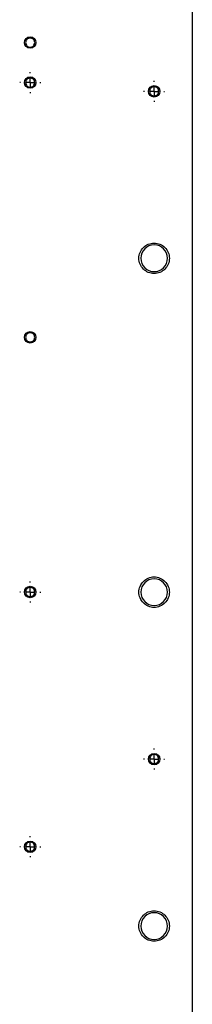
# Model space of a CAD drawing. Header units: millimetres. Extents: x -3787 to 418, y -511 to 3927.
# Tile 5 of 87: x -2832 to -2742, y 341 to 858. Entities that reach past the tile are written whole.
import ezdxf

# ---------------------------------------------------------------- set-up
doc = ezdxf.new("R2010")
doc.units = ezdxf.units.MM
doc.layers.add('FOND_DE_PLAN', color=7, linetype='Continuous')

# ---------------------------------------------------------------- blocks, each defined once
blk = doc.blocks.new('SW_CENTERMARKSYMBOL_22')
at = {"layer": 'FOND_DE_PLAN', "color": 0}
for p, q in [((0, 5), (0, 5.499)), ((-5, 0), (-5.499, 0)), ((0, 0), (-2.5, 0)), ((0, 0), (0, 2.5)), ((0, 0), (0, -2.5)), ((0, 0), (2.5, 0)), ((5, 0), (5.499, 0)), ((0, -5), (0, -5.499))]:
    blk.add_line(p, q, dxfattribs=at)
blk = doc.blocks.new('SW_CENTERMARKSYMBOL_23')
at = {"layer": 'FOND_DE_PLAN', "color": 0}
for p, q in [((0, 5), (0, 5.499)), ((-5, 0), (-5.499, 0)), ((0, 0), (-2.5, 0)), ((0, 0), (0, 2.5)), ((0, 0), (0, -2.5)), ((0, 0), (2.5, 0)), ((5, 0), (5.499, 0)), ((0, -5), (0, -5.499))]:
    blk.add_line(p, q, dxfattribs=at)
blk = doc.blocks.new('SW_CENTERMARKSYMBOL_24')
at = {"layer": 'FOND_DE_PLAN', "color": 0}
for p, q in [((0, 5), (0, 5.499)), ((-5, 0), (-5.499, 0)), ((0, 0), (-2.5, 0)), ((0, 0), (0, 2.5)), ((0, 0), (0, -2.5)), ((0, 0), (2.5, 0)), ((5, 0), (5.499, 0)), ((0, -5), (0, -5.499))]:
    blk.add_line(p, q, dxfattribs=at)
blk = doc.blocks.new('SW_CENTERMARKSYMBOL_32')
at = {"layer": 'FOND_DE_PLAN', "color": 0}
for p, q in [((0, 5), (0, 5.499)), ((-5, 0), (-5.499, 0)), ((0, 0), (-2.5, 0)), ((0, 0), (0, 2.5)), ((0, 0), (0, -2.5)), ((0, 0), (2.5, 0)), ((5, 0), (5.499, 0)), ((0, -5), (0, -5.499))]:
    blk.add_line(p, q, dxfattribs=at)
blk = doc.blocks.new('SW_CENTERMARKSYMBOL_33')
at = {"layer": 'FOND_DE_PLAN', "color": 0}
for p, q in [((0, 5), (0, 5.499)), ((-5, 0), (-5.499, 0)), ((0, 0), (-2.5, 0)), ((0, 0), (0, 2.5)), ((0, 0), (0, -2.5)), ((0, 0), (2.5, 0)), ((5, 0), (5.499, 0)), ((0, -5), (0, -5.499))]:
    blk.add_line(p, q, dxfattribs=at)

msp = doc.modelspace()

# ---------------------------------------------------------------- linework, layer by layer
at = {"color": 7, "linetype": 'Continuous', "lineweight": 25}
msp.add_line((-2741.8, 924.81), (-2741.8, -30.19), dxfattribs=at)
for centre in [(-2826.8, 845.81), (-2826.8, 824.81), (-2761.8, 820.21), (-2826.8, 691.14), (-2826.8, 557.48), (-2761.8, 469.81), (-2826.8, 423.81)]:
    msp.add_circle(centre, 3, dxfattribs=at)
for centre, start, end in [((-2761.8, 732.61), 90, 270), ((-2761.8, 732.61), 270, 90), ((-2761.8, 557.41), 90, 270), ((-2761.8, 557.41), 270, 90), ((-2761.8, 382.21), 90, 270), ((-2761.8, 382.21), 270, 90)]:
    msp.add_arc(centre, 7, start, end, dxfattribs=at)
for points in [[(-2826.8, 848.19), (-2827.11, 848.19), (-2827.42, 848.13), (-2828, 847.89), (-2828.26, 847.72), (-2828.7, 847.27), (-2828.88, 847.01), (-2829.12, 846.43), (-2829.18, 846.12), (-2829.18, 845.5), (-2829.12, 845.19), (-2828.88, 844.61), (-2828.7, 844.34), (-2828.26, 843.9), (-2828, 843.73), (-2827.42, 843.49), (-2827.11, 843.43), (-2826.8, 843.43)], [(-2826.8, 843.43), (-2826.48, 843.43), (-2826.17, 843.49), (-2825.6, 843.73), (-2825.33, 843.9), (-2824.89, 844.34), (-2824.71, 844.61), (-2824.47, 845.19), (-2824.41, 845.5), (-2824.41, 846.12), (-2824.47, 846.43), (-2824.71, 847.01), (-2824.89, 847.27), (-2825.33, 847.72), (-2825.6, 847.89), (-2826.17, 848.13), (-2826.48, 848.19), (-2826.8, 848.19)], [(-2826.8, 827.19), (-2827.11, 827.19), (-2827.42, 827.13), (-2828, 826.89), (-2828.26, 826.72), (-2828.7, 826.27), (-2828.88, 826.01), (-2829.12, 825.43), (-2829.18, 825.12), (-2829.18, 824.5), (-2829.12, 824.19), (-2828.88, 823.61), (-2828.7, 823.34), (-2828.26, 822.9), (-2828, 822.73), (-2827.42, 822.49), (-2827.11, 822.43), (-2826.8, 822.43)], [(-2826.8, 822.43), (-2826.48, 822.43), (-2826.17, 822.49), (-2825.6, 822.73), (-2825.33, 822.9), (-2824.89, 823.34), (-2824.71, 823.61), (-2824.47, 824.19), (-2824.41, 824.5), (-2824.41, 825.12), (-2824.47, 825.43), (-2824.71, 826.01), (-2824.89, 826.27), (-2825.33, 826.72), (-2825.6, 826.89), (-2826.17, 827.13), (-2826.48, 827.19), (-2826.8, 827.19)], [(-2761.8, 822.59), (-2762.11, 822.59), (-2762.42, 822.53), (-2763, 822.29), (-2763.26, 822.12), (-2763.7, 821.67), (-2763.88, 821.41), (-2764.12, 820.83), (-2764.18, 820.52), (-2764.18, 819.9), (-2764.12, 819.59), (-2763.88, 819.01), (-2763.7, 818.74), (-2763.26, 818.3), (-2763, 818.13), (-2762.42, 817.89), (-2762.11, 817.83), (-2761.8, 817.83)], [(-2761.8, 817.83), (-2761.48, 817.83), (-2761.17, 817.89), (-2760.6, 818.13), (-2760.33, 818.3), (-2759.89, 818.74), (-2759.71, 819.01), (-2759.47, 819.59), (-2759.41, 819.9), (-2759.41, 820.52), (-2759.47, 820.83), (-2759.71, 821.41), (-2759.89, 821.67), (-2760.33, 822.12), (-2760.6, 822.29), (-2761.17, 822.53), (-2761.48, 822.59), (-2761.8, 822.59)], [(-2769.8, 732.61), (-2769.8, 733.66), (-2769.59, 734.7), (-2768.79, 736.64), (-2768.19, 737.53), (-2766.71, 739.01), (-2765.83, 739.6), (-2763.89, 740.4), (-2762.84, 740.61), (-2760.75, 740.61), (-2759.7, 740.4), (-2757.77, 739.6), (-2756.88, 739.01), (-2755.4, 737.53), (-2754.81, 736.64), (-2754, 734.7), (-2753.8, 733.66), (-2753.8, 732.61)], [(-2753.8, 732.61), (-2753.8, 731.56), (-2754, 730.52), (-2754.81, 728.58), (-2755.4, 727.69), (-2756.88, 726.21), (-2757.77, 725.62), (-2759.7, 724.82), (-2760.75, 724.61), (-2762.84, 724.61), (-2763.89, 724.82), (-2765.83, 725.62), (-2766.71, 726.21), (-2768.19, 727.69), (-2768.79, 728.58), (-2769.59, 730.52), (-2769.8, 731.56), (-2769.8, 732.61)], [(-2826.8, 693.53), (-2827.11, 693.53), (-2827.42, 693.46), (-2828, 693.23), (-2828.26, 693.05), (-2828.7, 692.61), (-2828.88, 692.34), (-2829.12, 691.77), (-2829.18, 691.45), (-2829.18, 690.83), (-2829.12, 690.52), (-2828.88, 689.94), (-2828.7, 689.68), (-2828.26, 689.24), (-2828, 689.06), (-2827.42, 688.82), (-2827.11, 688.76), (-2826.8, 688.76)], [(-2826.8, 688.76), (-2826.48, 688.76), (-2826.17, 688.82), (-2825.6, 689.06), (-2825.33, 689.24), (-2824.89, 689.68), (-2824.71, 689.94), (-2824.47, 690.52), (-2824.41, 690.83), (-2824.41, 691.45), (-2824.47, 691.77), (-2824.71, 692.34), (-2824.89, 692.61), (-2825.33, 693.05), (-2825.6, 693.23), (-2826.17, 693.46), (-2826.48, 693.53), (-2826.8, 693.53)], [(-2769.8, 557.41), (-2769.8, 558.46), (-2769.59, 559.5), (-2768.79, 561.44), (-2768.19, 562.33), (-2766.71, 563.81), (-2765.83, 564.4), (-2763.89, 565.2), (-2762.84, 565.41), (-2760.75, 565.41), (-2759.7, 565.2), (-2757.77, 564.4), (-2756.88, 563.81), (-2755.4, 562.33), (-2754.81, 561.44), (-2754, 559.5), (-2753.8, 558.46), (-2753.8, 557.41)], [(-2826.8, 559.86), (-2827.11, 559.86), (-2827.42, 559.8), (-2828, 559.56), (-2828.26, 559.38), (-2828.7, 558.94), (-2828.88, 558.68), (-2829.12, 558.1), (-2829.18, 557.79), (-2829.18, 557.16), (-2829.12, 556.85), (-2828.88, 556.28), (-2828.7, 556.01), (-2828.26, 555.57), (-2828, 555.39), (-2827.42, 555.15), (-2827.11, 555.09), (-2826.8, 555.09)], [(-2826.8, 555.09), (-2826.48, 555.09), (-2826.17, 555.15), (-2825.6, 555.39), (-2825.33, 555.57), (-2824.89, 556.01), (-2824.71, 556.28), (-2824.47, 556.85), (-2824.41, 557.16), (-2824.41, 557.79), (-2824.47, 558.1), (-2824.71, 558.68), (-2824.89, 558.94), (-2825.33, 559.38), (-2825.6, 559.56), (-2826.17, 559.8), (-2826.48, 559.86), (-2826.8, 559.86)], [(-2753.8, 557.41), (-2753.8, 556.36), (-2754, 555.32), (-2754.81, 553.38), (-2755.4, 552.49), (-2756.88, 551.01), (-2757.77, 550.42), (-2759.7, 549.62), (-2760.75, 549.41), (-2762.84, 549.41), (-2763.89, 549.62), (-2765.83, 550.42), (-2766.71, 551.01), (-2768.19, 552.49), (-2768.79, 553.38), (-2769.59, 555.32), (-2769.8, 556.36), (-2769.8, 557.41)], [(-2761.8, 472.19), (-2762.11, 472.19), (-2762.42, 472.13), (-2763, 471.89), (-2763.26, 471.72), (-2763.7, 471.27), (-2763.88, 471.01), (-2764.12, 470.43), (-2764.18, 470.12), (-2764.18, 469.5), (-2764.12, 469.19), (-2763.88, 468.61), (-2763.7, 468.34), (-2763.26, 467.9), (-2763, 467.73), (-2762.42, 467.49), (-2762.11, 467.43), (-2761.8, 467.43)], [(-2761.8, 467.43), (-2761.48, 467.43), (-2761.17, 467.49), (-2760.6, 467.73), (-2760.33, 467.9), (-2759.89, 468.34), (-2759.71, 468.61), (-2759.47, 469.19), (-2759.41, 469.5), (-2759.41, 470.12), (-2759.47, 470.43), (-2759.71, 471.01), (-2759.89, 471.27), (-2760.33, 471.72), (-2760.6, 471.89), (-2761.17, 472.13), (-2761.48, 472.19), (-2761.8, 472.19)], [(-2826.8, 426.19), (-2827.11, 426.19), (-2827.42, 426.13), (-2828, 425.89), (-2828.26, 425.72), (-2828.7, 425.27), (-2828.88, 425.01), (-2829.12, 424.43), (-2829.18, 424.12), (-2829.18, 423.5), (-2829.12, 423.19), (-2828.88, 422.61), (-2828.7, 422.34), (-2828.26, 421.9), (-2828, 421.73), (-2827.42, 421.49), (-2827.11, 421.43), (-2826.8, 421.43)], [(-2826.8, 421.43), (-2826.48, 421.43), (-2826.17, 421.49), (-2825.6, 421.73), (-2825.33, 421.9), (-2824.89, 422.34), (-2824.71, 422.61), (-2824.47, 423.19), (-2824.41, 423.5), (-2824.41, 424.12), (-2824.47, 424.43), (-2824.71, 425.01), (-2824.89, 425.27), (-2825.33, 425.72), (-2825.6, 425.89), (-2826.17, 426.13), (-2826.48, 426.19), (-2826.8, 426.19)], [(-2769.8, 382.21), (-2769.8, 383.26), (-2769.59, 384.3), (-2768.79, 386.24), (-2768.19, 387.13), (-2766.71, 388.61), (-2765.83, 389.2), (-2763.89, 390), (-2762.84, 390.21), (-2760.75, 390.21), (-2759.7, 390), (-2757.77, 389.2), (-2756.88, 388.61), (-2755.4, 387.13), (-2754.81, 386.24), (-2754, 384.3), (-2753.8, 383.26), (-2753.8, 382.21)], [(-2753.8, 382.21), (-2753.8, 381.16), (-2754, 380.12), (-2754.81, 378.18), (-2755.4, 377.29), (-2756.88, 375.81), (-2757.77, 375.22), (-2759.7, 374.42), (-2760.75, 374.21), (-2762.84, 374.21), (-2763.89, 374.42), (-2765.83, 375.22), (-2766.71, 375.81), (-2768.19, 377.29), (-2768.79, 378.18), (-2769.59, 380.12), (-2769.8, 381.16), (-2769.8, 382.21)]]:
    msp.add_open_spline(points, degree=3, knots=[0, 0, 0, 0, 0.125, 0.125, 0.25, 0.25, 0.375, 0.375, 0.5, 0.5, 0.625, 0.625, 0.75, 0.75, 0.875, 0.875, 1, 1, 1, 1], dxfattribs=at)

# ---------------------------------------------------------------- block references
at = {"layer": 'FOND_DE_PLAN'}
for name, p in [('SW_CENTERMARKSYMBOL_22', (-2826.8, 824.81)), ('SW_CENTERMARKSYMBOL_32', (-2761.8, 820.21)), ('SW_CENTERMARKSYMBOL_24', (-2826.8, 557.48)), ('SW_CENTERMARKSYMBOL_33', (-2761.8, 469.81)), ('SW_CENTERMARKSYMBOL_23', (-2826.8, 423.81))]:
    msp.add_blockref(name, p, dxfattribs=at)

doc.saveas('drawing.dxf')
